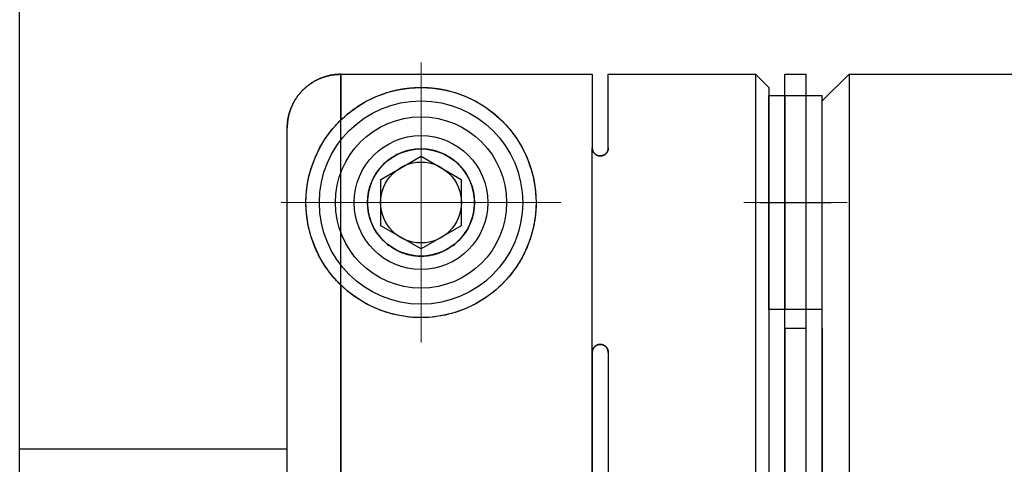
# Model space of a CAD drawing. Header units: millimetres. Extents: x 8836 to 10222, y 1969 to 2926.
# Tile 6 of 37: x 9314 to 9332, y 2067 to 2076. Entities that reach past the tile are written whole.
import ezdxf

# ---------------------------------------------------------------- set-up
doc = ezdxf.new("R2010")
doc.units = ezdxf.units.MM
doc.header["$LTSCALE"] = 0.8
doc.linetypes.add('GEN7', pattern=[13.75, 10, -1.25, 1.25, -1.25])
doc.layers.get('0').update_dxf_attribs({"lineweight": 30})
doc.layers.add('7', color=4, linetype='GEN7', lineweight=15)
doc.layers.add('AM_0', color=7, linetype='Continuous', lineweight=30)

# ---------------------------------------------------------------- blocks, each defined once
blk = doc.blocks.new('19012801')
for p, q in [((12255.492, 5040.751), (12255.492, 5079.251)), ((12261.493, 5067.246), (12261.493, 5066.391)), ((12261.493, 5067.246), (12266.193, 5067.246)), ((12261.493, 5052.191), (12261.493, 5067.246)), ((12266.193, 5067.246), (12266.193, 5065.871)), ((12266.493, 5067.251), (12269.243, 5067.251)), ((12266.493, 5065.871), (12266.493, 5067.251)), ((12269.243, 5067.251), (12269.493, 5067.001)), ((12269.243, 5067.251), (12269.243, 5048.251)), ((12269.793, 5067.251), (12270.193, 5067.251)), ((12269.793, 5048.251), (12269.793, 5067.251)), ((12270.193, 5048.251), (12270.193, 5067.251)), ((12270.493, 5066.751), (12270.993, 5067.251)), ((12270.993, 5067.251), (12275.493, 5067.251)), ((12270.993, 5067.251), (12270.993, 5048.251)), ((12269.493, 5067.001), (12269.493, 5048.501)), ((12269.493, 5066.851), (12269.793, 5066.851)), ((12269.493, 5062.851), (12269.493, 5066.851)), ((12269.793, 5066.851), (12270.193, 5066.851)), ((12269.793, 5066.851), (12269.793, 5062.851)), ((12269.793, 5066.851), (12270.193, 5066.851)), ((12270.193, 5062.851), (12270.193, 5066.851)), ((12270.193, 5066.851), (12270.493, 5066.851)), ((12270.493, 5048.651), (12270.493, 5066.851)), ((12270.493, 5062.851), (12270.493, 5066.751)), ((12260.493, 5049.256), (12260.493, 5066.245)), ((12266.193, 5059.728), (12266.193, 5065.871)), ((12262.243, 5065.284), (12262.993, 5065.717)), ((12262.993, 5065.717), (12263.743, 5065.284)), ((12262.243, 5064.418), (12262.243, 5065.284)), ((12263.743, 5065.284), (12263.743, 5064.418)), ((12269.327, 5064.851), (12270.658, 5064.851)), ((12262.993, 5063.985), (12262.243, 5064.418)), ((12263.743, 5064.418), (12262.993, 5063.985)), ((12261.493, 5063.31), (12261.493, 5049.11)), ((12269.793, 5062.851), (12269.493, 5062.851)), ((12270.193, 5062.851), (12269.793, 5062.851)), ((12270.193, 5062.851), (12269.793, 5062.851)), ((12270.493, 5062.851), (12270.193, 5062.851)), ((12269.793, 5062.501), (12270.193, 5062.501)), ((12269.793, 5062.501), (12269.793, 5053.001)), ((12270.193, 5053.001), (12270.193, 5062.501)), ((12270.493, 5062.501), (12270.493, 5053.001)), ((12266.193, 5062.051), (12266.193, 5048.255)), ((12266.493, 5062.051), (12266.493, 5048.251)), ((12255.492, 5060.251), (12260.493, 5060.251))]:
    blk.add_line(p, q)
for points in [[(12261.493, 5067.246), (12261.486, 5067.246), (12261.472, 5067.246), (12261.458, 5067.245), (12261.451, 5067.245), (12261.444, 5067.245), (12261.429, 5067.244), (12261.415, 5067.243), (12261.4, 5067.242), (12261.386, 5067.24), (12261.371, 5067.238), (12261.364, 5067.238), (12261.356, 5067.237), (12261.342, 5067.234), (12261.327, 5067.232), (12261.312, 5067.229), (12261.297, 5067.227), (12261.283, 5067.224), (12261.275, 5067.222), (12261.268, 5067.22), (12261.254, 5067.217), (12261.239, 5067.213), (12261.232, 5067.211), (12261.225, 5067.209), (12261.211, 5067.205), (12261.197, 5067.201), (12261.19, 5067.199), (12261.183, 5067.197), (12261.169, 5067.192), (12261.156, 5067.187), (12261.142, 5067.182), (12261.129, 5067.177), (12261.116, 5067.172), (12261.11, 5067.17), (12261.103, 5067.167), (12261.091, 5067.162), (12261.078, 5067.156), (12261.065, 5067.15), (12261.052, 5067.144), (12261.039, 5067.137), (12261.033, 5067.134), (12261.026, 5067.13), (12261.013, 5067.123), (12261, 5067.116), (12260.987, 5067.109), (12260.975, 5067.101), (12260.962, 5067.093), (12260.956, 5067.089), (12260.949, 5067.085), (12260.937, 5067.077), (12260.925, 5067.069), (12260.912, 5067.06), (12260.9, 5067.051), (12260.888, 5067.043), (12260.882, 5067.038), (12260.877, 5067.033), (12260.865, 5067.024), (12260.854, 5067.015), (12260.842, 5067.006), (12260.832, 5066.996), (12260.821, 5066.987), (12260.816, 5066.982), (12260.81, 5066.977), (12260.8, 5066.967), (12260.79, 5066.958), (12260.785, 5066.953), (12260.781, 5066.948), (12260.771, 5066.938), (12260.761, 5066.928), (12260.756, 5066.922), (12260.752, 5066.917), (12260.742, 5066.906), (12260.733, 5066.896), (12260.723, 5066.884), (12260.714, 5066.873), (12260.705, 5066.861), (12260.7, 5066.856), (12260.696, 5066.85), (12260.687, 5066.838), (12260.678, 5066.826), (12260.669, 5066.813), (12260.661, 5066.801), (12260.653, 5066.789), (12260.649, 5066.782), (12260.645, 5066.776), (12260.637, 5066.763), (12260.629, 5066.75), (12260.622, 5066.738), (12260.615, 5066.725), (12260.608, 5066.712), (12260.605, 5066.705), (12260.601, 5066.699), (12260.595, 5066.686), (12260.589, 5066.673), (12260.583, 5066.66), (12260.577, 5066.647), (12260.571, 5066.634), (12260.569, 5066.628), (12260.566, 5066.622), (12260.561, 5066.609), (12260.556, 5066.596), (12260.551, 5066.582), (12260.546, 5066.569), (12260.542, 5066.555), (12260.539, 5066.548), (12260.537, 5066.541), (12260.533, 5066.527), (12260.529, 5066.513), (12260.527, 5066.506), (12260.525, 5066.499), (12260.521, 5066.484), (12260.518, 5066.47), (12260.516, 5066.462), (12260.515, 5066.455), (12260.512, 5066.44), (12260.509, 5066.426), (12260.506, 5066.411), (12260.504, 5066.396), (12260.502, 5066.382), (12260.501, 5066.374), (12260.5, 5066.367), (12260.498, 5066.352), (12260.497, 5066.338), (12260.496, 5066.323), (12260.495, 5066.309), (12260.494, 5066.294), (12260.493, 5066.287), (12260.493, 5066.28), (12260.493, 5066.266), (12260.493, 5066.252), (12260.493, 5066.245)], [(12260.493, 5066.245), (12260.493, 5066.252), (12260.493, 5066.266), (12260.493, 5066.28), (12260.493, 5066.287), (12260.494, 5066.294), (12260.495, 5066.309), (12260.496, 5066.323), (12260.497, 5066.338), (12260.498, 5066.352), (12260.5, 5066.367), (12260.501, 5066.374), (12260.502, 5066.382), (12260.504, 5066.396), (12260.506, 5066.411), (12260.509, 5066.426), (12260.512, 5066.44), (12260.515, 5066.455), (12260.516, 5066.462), (12260.518, 5066.47), (12260.521, 5066.484), (12260.525, 5066.499), (12260.527, 5066.506), (12260.529, 5066.513), (12260.533, 5066.527), (12260.537, 5066.541), (12260.539, 5066.548), (12260.542, 5066.555), (12260.546, 5066.569), (12260.551, 5066.582), (12260.556, 5066.596), (12260.561, 5066.609), (12260.566, 5066.622), (12260.569, 5066.628), (12260.571, 5066.634), (12260.577, 5066.647), (12260.583, 5066.66), (12260.589, 5066.673), (12260.595, 5066.686), (12260.601, 5066.699), (12260.605, 5066.705), (12260.608, 5066.712), (12260.615, 5066.725), (12260.622, 5066.738), (12260.629, 5066.75), (12260.637, 5066.763), (12260.645, 5066.776), (12260.649, 5066.782), (12260.653, 5066.789), (12260.661, 5066.801), (12260.669, 5066.813), (12260.678, 5066.826), (12260.687, 5066.838), (12260.696, 5066.85), (12260.7, 5066.856), (12260.705, 5066.861), (12260.714, 5066.873), (12260.723, 5066.884), (12260.733, 5066.896), (12260.742, 5066.906), (12260.752, 5066.917), (12260.756, 5066.922), (12260.761, 5066.928), (12260.771, 5066.938), (12260.781, 5066.948), (12260.785, 5066.953), (12260.79, 5066.958), (12260.8, 5066.967), (12260.81, 5066.977), (12260.816, 5066.982), (12260.821, 5066.987), (12260.832, 5066.996), (12260.842, 5067.006), (12260.854, 5067.015), (12260.865, 5067.024), (12260.877, 5067.033), (12260.882, 5067.038), (12260.888, 5067.043), (12260.9, 5067.051), (12260.912, 5067.06), (12260.925, 5067.069), (12260.937, 5067.077), (12260.949, 5067.085), (12260.956, 5067.089), (12260.962, 5067.093), (12260.975, 5067.101), (12260.987, 5067.109), (12261, 5067.116), (12261.013, 5067.123), (12261.026, 5067.13), (12261.033, 5067.134), (12261.039, 5067.137), (12261.052, 5067.144), (12261.065, 5067.15), (12261.078, 5067.156), (12261.091, 5067.162), (12261.103, 5067.167), (12261.11, 5067.17), (12261.116, 5067.172), (12261.129, 5067.177), (12261.142, 5067.182), (12261.156, 5067.187), (12261.169, 5067.192), (12261.183, 5067.197), (12261.19, 5067.199), (12261.197, 5067.201), (12261.211, 5067.205), (12261.225, 5067.209), (12261.232, 5067.211), (12261.239, 5067.213), (12261.254, 5067.217), (12261.268, 5067.22), (12261.275, 5067.222), (12261.283, 5067.224), (12261.297, 5067.227), (12261.312, 5067.229), (12261.327, 5067.232), (12261.342, 5067.234), (12261.356, 5067.237), (12261.364, 5067.238), (12261.371, 5067.238), (12261.386, 5067.24), (12261.4, 5067.242), (12261.415, 5067.243), (12261.429, 5067.244), (12261.444, 5067.245), (12261.451, 5067.245), (12261.458, 5067.245), (12261.472, 5067.246), (12261.486, 5067.246), (12261.493, 5067.246)], [(12261.493, 5066.391), (12261.517, 5066.415), (12261.568, 5066.461), (12261.619, 5066.505), (12261.645, 5066.526), (12261.672, 5066.547), (12261.725, 5066.587), (12261.782, 5066.627), (12261.842, 5066.667), (12261.905, 5066.705), (12261.971, 5066.742), (12262.005, 5066.76), (12262.04, 5066.778), (12262.111, 5066.812), (12262.185, 5066.843), (12262.261, 5066.872), (12262.341, 5066.899), (12262.423, 5066.924), (12262.465, 5066.935), (12262.472, 5066.937), (12262.487, 5066.94), (12262.502, 5066.944), (12262.51, 5066.946), (12262.517, 5066.947), (12262.533, 5066.951), (12262.549, 5066.954), (12262.565, 5066.958), (12262.582, 5066.961), (12262.598, 5066.964), (12262.607, 5066.966), (12262.615, 5066.967), (12262.633, 5066.97), (12262.65, 5066.973), (12262.668, 5066.976), (12262.686, 5066.979), (12262.704, 5066.981), (12262.714, 5066.982), (12262.723, 5066.984), (12262.742, 5066.986), (12262.761, 5066.988), (12262.77, 5066.989), (12262.78, 5066.99), (12262.799, 5066.992), (12262.818, 5066.994), (12262.828, 5066.994), (12262.838, 5066.995), (12262.858, 5066.996), (12262.878, 5066.998), (12262.897, 5066.998), (12262.917, 5066.999), (12262.937, 5067), (12262.947, 5067), (12262.957, 5067), (12262.978, 5067.001), (12262.998, 5067.001), (12263.018, 5067), (12263.038, 5067), (12263.058, 5067), (12263.068, 5066.999), (12263.078, 5066.999), (12263.098, 5066.998), (12263.118, 5066.997), (12263.128, 5066.996), (12263.137, 5066.996), (12263.157, 5066.994), (12263.177, 5066.993), (12263.186, 5066.992), (12263.196, 5066.991), (12263.215, 5066.989), (12263.234, 5066.987), (12263.253, 5066.985), (12263.272, 5066.982), (12263.29, 5066.98), (12263.299, 5066.979), (12263.308, 5066.977), (12263.326, 5066.975), (12263.344, 5066.972), (12263.361, 5066.969), (12263.378, 5066.966), (12263.395, 5066.963), (12263.404, 5066.961), (12263.412, 5066.959), (12263.428, 5066.956), (12263.444, 5066.953), (12263.46, 5066.949), (12263.476, 5066.946), (12263.491, 5066.942), (12263.498, 5066.94), (12263.506, 5066.938), (12263.52, 5066.935), (12263.534, 5066.931), (12263.583, 5066.918), (12263.665, 5066.893), (12263.704, 5066.879), (12263.743, 5066.865), (12263.819, 5066.835), (12263.892, 5066.803), (12263.963, 5066.769), (12264.031, 5066.733), (12264.096, 5066.696), (12264.128, 5066.677), (12264.158, 5066.657), (12264.218, 5066.617), (12264.274, 5066.577), (12264.327, 5066.536), (12264.379, 5066.494), (12264.43, 5066.449), (12264.455, 5066.426), (12264.48, 5066.403), (12264.529, 5066.354), (12264.577, 5066.304), (12264.624, 5066.251), (12264.669, 5066.197), (12264.712, 5066.141), (12264.734, 5066.112), (12264.754, 5066.083), (12264.795, 5066.023), (12264.833, 5065.961), (12264.87, 5065.898), (12264.905, 5065.833), (12264.938, 5065.766), (12264.954, 5065.732), (12264.969, 5065.698), (12264.997, 5065.628), (12265.023, 5065.556), (12265.036, 5065.52), (12265.047, 5065.484), (12265.069, 5065.41), (12265.087, 5065.335), (12265.096, 5065.297), (12265.103, 5065.259), (12265.117, 5065.182), (12265.128, 5065.104), (12265.135, 5065.025), (12265.14, 5064.946), (12265.143, 5064.866), (12265.142, 5064.826), (12265.142, 5064.785), (12265.137, 5064.702), (12265.13, 5064.617), (12265.118, 5064.529), (12265.103, 5064.44), (12265.084, 5064.35), (12265.072, 5064.305), (12265.06, 5064.259), (12265.031, 5064.168), (12264.998, 5064.076), (12264.96, 5063.984), (12264.918, 5063.893), (12264.87, 5063.803), (12264.844, 5063.758), (12264.818, 5063.714), (12264.76, 5063.627), (12264.698, 5063.541), (12264.631, 5063.459), (12264.56, 5063.379), (12264.484, 5063.302), (12264.444, 5063.265), (12264.403, 5063.228), (12264.317, 5063.157), (12264.224, 5063.089), (12264.126, 5063.024), (12264.022, 5062.963), (12263.914, 5062.908), (12263.858, 5062.882), (12263.801, 5062.858), (12263.685, 5062.815), (12263.565, 5062.778), (12263.505, 5062.763), (12263.444, 5062.749), (12263.322, 5062.726), (12263.199, 5062.711), (12263.138, 5062.705), (12263.077, 5062.702), (12262.956, 5062.701), (12262.834, 5062.706), (12262.711, 5062.719), (12262.588, 5062.739), (12262.466, 5062.766), (12262.406, 5062.782), (12262.346, 5062.8), (12262.229, 5062.841), (12262.115, 5062.888), (12262.004, 5062.941), (12261.899, 5063), (12261.798, 5063.063), (12261.75, 5063.096), (12261.703, 5063.13), (12261.614, 5063.2), (12261.532, 5063.273), (12261.493, 5063.31)], [(12261.493, 5063.31), (12261.481, 5063.321), (12261.458, 5063.344), (12261.436, 5063.367), (12261.425, 5063.379), (12261.414, 5063.391), (12261.392, 5063.416), (12261.37, 5063.44), (12261.348, 5063.466), (12261.327, 5063.491), (12261.305, 5063.518), (12261.295, 5063.531), (12261.285, 5063.545), (12261.264, 5063.572), (12261.244, 5063.6), (12261.224, 5063.629), (12261.204, 5063.658), (12261.184, 5063.687), (12261.175, 5063.702), (12261.165, 5063.718), (12261.147, 5063.748), (12261.129, 5063.778), (12261.121, 5063.793), (12261.112, 5063.808), (12261.096, 5063.839), (12261.08, 5063.869), (12261.072, 5063.884), (12261.064, 5063.899), (12261.05, 5063.93), (12261.036, 5063.96), (12260.991, 5064.066), (12260.929, 5064.246), (12260.885, 5064.427), (12260.856, 5064.61), (12260.843, 5064.795), (12260.843, 5064.889), (12260.847, 5064.984), (12260.867, 5065.176), (12260.905, 5065.367), (12260.962, 5065.556), (12261.034, 5065.737), (12261.119, 5065.905), (12261.166, 5065.985), (12261.215, 5066.061), (12261.321, 5066.203), (12261.386, 5066.28), (12261.405, 5066.301), (12261.424, 5066.321), (12261.434, 5066.332), (12261.444, 5066.342), (12261.463, 5066.362), (12261.483, 5066.381), (12261.493, 5066.391)], [(12266.493, 5065.871), (12266.493, 5065.869), (12266.492, 5065.866), (12266.492, 5065.862), (12266.492, 5065.861), (12266.492, 5065.859), (12266.492, 5065.856), (12266.491, 5065.852), (12266.491, 5065.849), (12266.49, 5065.846), (12266.49, 5065.842), (12266.49, 5065.841), (12266.489, 5065.839), (12266.488, 5065.835), (12266.488, 5065.832), (12266.487, 5065.828), (12266.485, 5065.825), (12266.484, 5065.822), (12266.484, 5065.82), (12266.483, 5065.818), (12266.482, 5065.815), (12266.48, 5065.811), (12266.48, 5065.81), (12266.479, 5065.808), (12266.477, 5065.804), (12266.475, 5065.801), (12266.475, 5065.799), (12266.474, 5065.798), (12266.472, 5065.794), (12266.47, 5065.791), (12266.468, 5065.788), (12266.465, 5065.784), (12266.463, 5065.781), (12266.462, 5065.779), (12266.461, 5065.778), (12266.458, 5065.775), (12266.455, 5065.772), (12266.452, 5065.769), (12266.45, 5065.765), (12266.447, 5065.763), (12266.445, 5065.761), (12266.443, 5065.76), (12266.44, 5065.757), (12266.437, 5065.754), (12266.433, 5065.751), (12266.43, 5065.748), (12266.426, 5065.746), (12266.424, 5065.744), (12266.421, 5065.743), (12266.417, 5065.74), (12266.413, 5065.738), (12266.408, 5065.736), (12266.403, 5065.733), (12266.398, 5065.731), (12266.395, 5065.73), (12266.393, 5065.729), (12266.387, 5065.727), (12266.381, 5065.726), (12266.376, 5065.724), (12266.37, 5065.723), (12266.366, 5065.723), (12266.365, 5065.722), (12266.364, 5065.722), (12266.364, 5065.722), (12266.363, 5065.722), (12266.362, 5065.722), (12266.361, 5065.722), (12266.361, 5065.722), (12266.36, 5065.722), (12266.359, 5065.722), (12266.358, 5065.721), (12266.358, 5065.721), (12266.357, 5065.721), (12266.356, 5065.721), (12266.355, 5065.721), (12266.354, 5065.721), (12266.353, 5065.721), (12266.352, 5065.721), (12266.352, 5065.721), (12266.351, 5065.721), (12266.35, 5065.721), (12266.349, 5065.721), (12266.348, 5065.721), (12266.347, 5065.721), (12266.346, 5065.721), (12266.346, 5065.721), (12266.345, 5065.721), (12266.344, 5065.721), (12266.343, 5065.721), (12266.343, 5065.721), (12266.342, 5065.721), (12266.341, 5065.721), (12266.34, 5065.721), (12266.339, 5065.721), (12266.339, 5065.721), (12266.338, 5065.721), (12266.337, 5065.721), (12266.336, 5065.721), (12266.335, 5065.721), (12266.334, 5065.721), (12266.333, 5065.721), (12266.333, 5065.721), (12266.332, 5065.721), (12266.331, 5065.721), (12266.33, 5065.721), (12266.329, 5065.721), (12266.328, 5065.721), (12266.327, 5065.721), (12266.327, 5065.721), (12266.326, 5065.722), (12266.325, 5065.722), (12266.324, 5065.722), (12266.324, 5065.722), (12266.323, 5065.722), (12266.322, 5065.722), (12266.321, 5065.722), (12266.321, 5065.722), (12266.32, 5065.722), (12266.319, 5065.723), (12266.315, 5065.723), (12266.309, 5065.724), (12266.304, 5065.726), (12266.298, 5065.727), (12266.293, 5065.729), (12266.29, 5065.73), (12266.287, 5065.731), (12266.282, 5065.733), (12266.277, 5065.736), (12266.273, 5065.738), (12266.268, 5065.74), (12266.264, 5065.743), (12266.262, 5065.744), (12266.259, 5065.746), (12266.256, 5065.748), (12266.252, 5065.751), (12266.248, 5065.754), (12266.245, 5065.757), (12266.242, 5065.76), (12266.24, 5065.761), (12266.239, 5065.763), (12266.236, 5065.765), (12266.233, 5065.769), (12266.23, 5065.772), (12266.227, 5065.775), (12266.225, 5065.778), (12266.223, 5065.779), (12266.222, 5065.781), (12266.22, 5065.784), (12266.218, 5065.788), (12266.215, 5065.791), (12266.213, 5065.794), (12266.212, 5065.798), (12266.211, 5065.799), (12266.21, 5065.801), (12266.208, 5065.804), (12266.206, 5065.808), (12266.206, 5065.81), (12266.205, 5065.811), (12266.203, 5065.815), (12266.202, 5065.818), (12266.201, 5065.82), (12266.201, 5065.822), (12266.2, 5065.825), (12266.199, 5065.828), (12266.198, 5065.832), (12266.197, 5065.835), (12266.196, 5065.839), (12266.196, 5065.841), (12266.195, 5065.842), (12266.195, 5065.846), (12266.194, 5065.849), (12266.193, 5065.861), (12266.193, 5065.871)], [(12266.193, 5065.871), (12266.193, 5065.869), (12266.193, 5065.866), (12266.193, 5065.862), (12266.193, 5065.861), (12266.193, 5065.859), (12266.193, 5065.856), (12266.194, 5065.852), (12266.194, 5065.849), (12266.195, 5065.846), (12266.195, 5065.842), (12266.196, 5065.841), (12266.196, 5065.839), (12266.197, 5065.835), (12266.198, 5065.832), (12266.199, 5065.828), (12266.2, 5065.825), (12266.201, 5065.822), (12266.201, 5065.82), (12266.202, 5065.818), (12266.203, 5065.815), (12266.205, 5065.811), (12266.206, 5065.81), (12266.206, 5065.808), (12266.208, 5065.804), (12266.21, 5065.801), (12266.211, 5065.799), (12266.212, 5065.798), (12266.213, 5065.794), (12266.215, 5065.791), (12266.218, 5065.788), (12266.22, 5065.784), (12266.222, 5065.781), (12266.223, 5065.779), (12266.225, 5065.778), (12266.227, 5065.775), (12266.23, 5065.772), (12266.233, 5065.769), (12266.236, 5065.765), (12266.239, 5065.763), (12266.24, 5065.761), (12266.242, 5065.76), (12266.245, 5065.757), (12266.248, 5065.754), (12266.252, 5065.751), (12266.256, 5065.748), (12266.259, 5065.746), (12266.262, 5065.744), (12266.264, 5065.743), (12266.268, 5065.74), (12266.273, 5065.738), (12266.277, 5065.736), (12266.282, 5065.733), (12266.287, 5065.731), (12266.29, 5065.73), (12266.293, 5065.729), (12266.298, 5065.727), (12266.304, 5065.726), (12266.309, 5065.724), (12266.315, 5065.723), (12266.319, 5065.723), (12266.32, 5065.722), (12266.321, 5065.722), (12266.321, 5065.722), (12266.322, 5065.722), (12266.323, 5065.722), (12266.324, 5065.722), (12266.324, 5065.722), (12266.325, 5065.722), (12266.326, 5065.722), (12266.327, 5065.721), (12266.327, 5065.721), (12266.328, 5065.721), (12266.329, 5065.721), (12266.33, 5065.721), (12266.331, 5065.721), (12266.332, 5065.721), (12266.333, 5065.721), (12266.333, 5065.721), (12266.334, 5065.721), (12266.335, 5065.721), (12266.336, 5065.721), (12266.337, 5065.721), (12266.338, 5065.721), (12266.339, 5065.721), (12266.339, 5065.721), (12266.34, 5065.721), (12266.341, 5065.721), (12266.342, 5065.721), (12266.343, 5065.721), (12266.343, 5065.721), (12266.344, 5065.721), (12266.345, 5065.721), (12266.346, 5065.721), (12266.346, 5065.721), (12266.347, 5065.721), (12266.348, 5065.721), (12266.349, 5065.721), (12266.35, 5065.721), (12266.351, 5065.721), (12266.352, 5065.721), (12266.352, 5065.721), (12266.353, 5065.721), (12266.354, 5065.721), (12266.355, 5065.721), (12266.356, 5065.721), (12266.357, 5065.721), (12266.358, 5065.721), (12266.358, 5065.721), (12266.359, 5065.722), (12266.36, 5065.722), (12266.361, 5065.722), (12266.361, 5065.722), (12266.362, 5065.722), (12266.363, 5065.722), (12266.364, 5065.722), (12266.364, 5065.722), (12266.365, 5065.722), (12266.366, 5065.723), (12266.37, 5065.723), (12266.376, 5065.724), (12266.381, 5065.726), (12266.387, 5065.727), (12266.393, 5065.729), (12266.395, 5065.73), (12266.398, 5065.731), (12266.403, 5065.733), (12266.408, 5065.736), (12266.413, 5065.738), (12266.417, 5065.74), (12266.421, 5065.743), (12266.424, 5065.744), (12266.426, 5065.746), (12266.43, 5065.748), (12266.433, 5065.751), (12266.437, 5065.754), (12266.44, 5065.757), (12266.443, 5065.76), (12266.445, 5065.761), (12266.447, 5065.763), (12266.45, 5065.765), (12266.452, 5065.769), (12266.455, 5065.772), (12266.458, 5065.775), (12266.461, 5065.778), (12266.462, 5065.779), (12266.463, 5065.781), (12266.465, 5065.784), (12266.468, 5065.788), (12266.47, 5065.791), (12266.472, 5065.794), (12266.474, 5065.798), (12266.475, 5065.799), (12266.475, 5065.801), (12266.477, 5065.804), (12266.479, 5065.808), (12266.48, 5065.81), (12266.48, 5065.811), (12266.482, 5065.815), (12266.483, 5065.818), (12266.484, 5065.82), (12266.484, 5065.822), (12266.485, 5065.825), (12266.487, 5065.828), (12266.488, 5065.832), (12266.488, 5065.835), (12266.489, 5065.839), (12266.49, 5065.841), (12266.49, 5065.842), (12266.49, 5065.846), (12266.491, 5065.849), (12266.492, 5065.861), (12266.493, 5065.871)], [(12262.993, 5065.851), (12262.987, 5065.851), (12262.975, 5065.85), (12262.963, 5065.85), (12262.957, 5065.85), (12262.951, 5065.85), (12262.939, 5065.849), (12262.927, 5065.848), (12262.916, 5065.848), (12262.904, 5065.847), (12262.892, 5065.846), (12262.886, 5065.845), (12262.881, 5065.844), (12262.869, 5065.843), (12262.858, 5065.841), (12262.846, 5065.84), (12262.835, 5065.838), (12262.823, 5065.836), (12262.818, 5065.835), (12262.812, 5065.834), (12262.801, 5065.832), (12262.79, 5065.83), (12262.784, 5065.829), (12262.779, 5065.827), (12262.768, 5065.825), (12262.757, 5065.822), (12262.751, 5065.821), (12262.746, 5065.82), (12262.735, 5065.817), (12262.724, 5065.814), (12262.713, 5065.811), (12262.703, 5065.808), (12262.692, 5065.804), (12262.687, 5065.803), (12262.682, 5065.801), (12262.671, 5065.798), (12262.661, 5065.794), (12262.651, 5065.79), (12262.641, 5065.787), (12262.631, 5065.783), (12262.626, 5065.781), (12262.621, 5065.779), (12262.611, 5065.775), (12262.601, 5065.771), (12262.592, 5065.767), (12262.582, 5065.762), (12262.572, 5065.758), (12262.568, 5065.756), (12262.563, 5065.754), (12262.554, 5065.749), (12262.544, 5065.745), (12262.513, 5065.728), (12262.462, 5065.698), (12262.438, 5065.682), (12262.414, 5065.666), (12262.371, 5065.634), (12262.331, 5065.6), (12262.293, 5065.565), (12262.257, 5065.528), (12262.223, 5065.49), (12262.207, 5065.47), (12262.192, 5065.45), (12262.163, 5065.408), (12262.136, 5065.366), (12262.123, 5065.344), (12262.111, 5065.322), (12262.088, 5065.278), (12262.068, 5065.232), (12262.059, 5065.209), (12262.05, 5065.185), (12262.035, 5065.138), (12262.022, 5065.091), (12262.011, 5065.043), (12262.003, 5064.995), (12261.997, 5064.946), (12261.995, 5064.922), (12261.994, 5064.898), (12261.993, 5064.85), (12261.994, 5064.802), (12261.997, 5064.753), (12262.004, 5064.702), (12262.013, 5064.651), (12262.018, 5064.625), (12262.025, 5064.599), (12262.04, 5064.547), (12262.058, 5064.494), (12262.08, 5064.442), (12262.104, 5064.391), (12262.132, 5064.341), (12262.148, 5064.316), (12262.164, 5064.291), (12262.198, 5064.243), (12262.236, 5064.196), (12262.277, 5064.152), (12262.321, 5064.109), (12262.369, 5064.069), (12262.394, 5064.049), (12262.399, 5064.046), (12262.408, 5064.04), (12262.417, 5064.033), (12262.421, 5064.03), (12262.426, 5064.027), (12262.435, 5064.021), (12262.444, 5064.014), (12262.454, 5064.008), (12262.463, 5064.002), (12262.473, 5063.996), (12262.478, 5063.993), (12262.483, 5063.99), (12262.493, 5063.984), (12262.503, 5063.979), (12262.513, 5063.973), (12262.523, 5063.968), (12262.533, 5063.962), (12262.539, 5063.96), (12262.544, 5063.957), (12262.554, 5063.952), (12262.565, 5063.947), (12262.576, 5063.942), (12262.587, 5063.937), (12262.598, 5063.932), (12262.603, 5063.93), (12262.609, 5063.927), (12262.62, 5063.923), (12262.631, 5063.918), (12262.642, 5063.914), (12262.653, 5063.91), (12262.665, 5063.906), (12262.67, 5063.904), (12262.676, 5063.902), (12262.688, 5063.898), (12262.699, 5063.895), (12262.711, 5063.891), (12262.723, 5063.888), (12262.734, 5063.885), (12262.74, 5063.883), (12262.746, 5063.881), (12262.758, 5063.878), (12262.77, 5063.876), (12262.776, 5063.874), (12262.782, 5063.873), (12262.794, 5063.871), (12262.806, 5063.868), (12262.812, 5063.867), (12262.818, 5063.866), (12262.83, 5063.864), (12262.842, 5063.862), (12262.854, 5063.86), (12262.866, 5063.859), (12262.878, 5063.857), (12262.884, 5063.856), (12262.89, 5063.856), (12262.902, 5063.855), (12262.914, 5063.854), (12262.926, 5063.853), (12262.939, 5063.852), (12262.951, 5063.851), (12262.957, 5063.851), (12262.963, 5063.851), (12262.975, 5063.851), (12262.987, 5063.851), (12262.993, 5063.851), (12262.999, 5063.851), (12263.011, 5063.851), (12263.023, 5063.851), (12263.029, 5063.851), (12263.035, 5063.851), (12263.047, 5063.852), (12263.059, 5063.853), (12263.071, 5063.854), (12263.083, 5063.855), (12263.095, 5063.856), (12263.101, 5063.856), (12263.107, 5063.857), (12263.119, 5063.859), (12263.131, 5063.86), (12263.143, 5063.862), (12263.155, 5063.864), (12263.167, 5063.866), (12263.173, 5063.867), (12263.179, 5063.868), (12263.191, 5063.871), (12263.203, 5063.873), (12263.209, 5063.874), (12263.215, 5063.876), (12263.227, 5063.878), (12263.239, 5063.881), (12263.245, 5063.883), (12263.251, 5063.885), (12263.263, 5063.888), (12263.274, 5063.891), (12263.286, 5063.895), (12263.297, 5063.898), (12263.309, 5063.902), (12263.315, 5063.904), (12263.32, 5063.906), (12263.332, 5063.91), (12263.343, 5063.914), (12263.354, 5063.918), (12263.366, 5063.923), (12263.377, 5063.927), (12263.382, 5063.93), (12263.388, 5063.932), (12263.398, 5063.937), (12263.409, 5063.942), (12263.42, 5063.947), (12263.431, 5063.952), (12263.441, 5063.957), (12263.446, 5063.96), (12263.452, 5063.962), (12263.462, 5063.968), (12263.472, 5063.973), (12263.482, 5063.979), (12263.492, 5063.984), (12263.502, 5063.99), (12263.507, 5063.993), (12263.512, 5063.996), (12263.522, 5064.002), (12263.531, 5064.008), (12263.541, 5064.014), (12263.55, 5064.021), (12263.559, 5064.027), (12263.564, 5064.03), (12263.569, 5064.033), (12263.578, 5064.04), (12263.586, 5064.046), (12263.591, 5064.049), (12263.616, 5064.069), (12263.664, 5064.109), (12263.708, 5064.152), (12263.749, 5064.196), (12263.787, 5064.243), (12263.821, 5064.291), (12263.837, 5064.316), (12263.853, 5064.341), (12263.881, 5064.391), (12263.905, 5064.442), (12263.927, 5064.494), (12263.945, 5064.547), (12263.96, 5064.599), (12263.967, 5064.625), (12263.972, 5064.651), (12263.981, 5064.702), (12263.988, 5064.753), (12263.991, 5064.802), (12263.993, 5064.85), (12263.991, 5064.898), (12263.99, 5064.922), (12263.988, 5064.946), (12263.982, 5064.995), (12263.974, 5065.043), (12263.963, 5065.091), (12263.95, 5065.138), (12263.935, 5065.185), (12263.926, 5065.209), (12263.917, 5065.232), (12263.897, 5065.278), (12263.874, 5065.322), (12263.862, 5065.344), (12263.85, 5065.366), (12263.822, 5065.408), (12263.793, 5065.45), (12263.778, 5065.47), (12263.762, 5065.49), (12263.728, 5065.528), (12263.692, 5065.565), (12263.654, 5065.6), (12263.614, 5065.634), (12263.571, 5065.666), (12263.548, 5065.682), (12263.523, 5065.698), (12263.472, 5065.728), (12263.441, 5065.745), (12263.431, 5065.749), (12263.422, 5065.754), (12263.417, 5065.756), (12263.413, 5065.758), (12263.403, 5065.762), (12263.394, 5065.767), (12263.384, 5065.771), (12263.374, 5065.775), (12263.364, 5065.779), (12263.359, 5065.781), (12263.354, 5065.783), (12263.344, 5065.787), (12263.334, 5065.79), (12263.324, 5065.794), (12263.314, 5065.798), (12263.303, 5065.801), (12263.298, 5065.803), (12263.293, 5065.804), (12263.282, 5065.808), (12263.272, 5065.811), (12263.261, 5065.814), (12263.25, 5065.817), (12263.239, 5065.82), (12263.234, 5065.821), (12263.229, 5065.822), (12263.218, 5065.825), (12263.207, 5065.827), (12263.201, 5065.829), (12263.195, 5065.83), (12263.184, 5065.832), (12263.173, 5065.834), (12263.167, 5065.835), (12263.162, 5065.836), (12263.15, 5065.838), (12263.139, 5065.84), (12263.128, 5065.841), (12263.116, 5065.843), (12263.104, 5065.844), (12263.099, 5065.845), (12263.093, 5065.846), (12263.081, 5065.847), (12263.07, 5065.848), (12263.058, 5065.848), (12263.046, 5065.849), (12263.034, 5065.85), (12263.028, 5065.85), (12263.022, 5065.85), (12263.01, 5065.85), (12262.999, 5065.851), (12262.993, 5065.851)], [(12266.493, 5062.051), (12266.493, 5062.053), (12266.492, 5062.057), (12266.492, 5062.061), (12266.492, 5062.063), (12266.492, 5062.065), (12266.491, 5062.069), (12266.491, 5062.073), (12266.49, 5062.077), (12266.489, 5062.081), (12266.489, 5062.085), (12266.488, 5062.087), (12266.487, 5062.089), (12266.486, 5062.093), (12266.485, 5062.097), (12266.484, 5062.101), (12266.482, 5062.105), (12266.481, 5062.109), (12266.48, 5062.111), (12266.479, 5062.113), (12266.477, 5062.117), (12266.475, 5062.121), (12266.474, 5062.123), (12266.473, 5062.125), (12266.471, 5062.129), (12266.468, 5062.132), (12266.467, 5062.134), (12266.466, 5062.136), (12266.464, 5062.139), (12266.461, 5062.143), (12266.458, 5062.146), (12266.456, 5062.149), (12266.453, 5062.152), (12266.451, 5062.154), (12266.45, 5062.155), (12266.447, 5062.158), (12266.444, 5062.161), (12266.441, 5062.164), (12266.437, 5062.167), (12266.434, 5062.17), (12266.432, 5062.171), (12266.43, 5062.172), (12266.427, 5062.175), (12266.423, 5062.177), (12266.419, 5062.18), (12266.415, 5062.182), (12266.411, 5062.184), (12266.409, 5062.185), (12266.407, 5062.186), (12266.403, 5062.188), (12266.399, 5062.19), (12266.394, 5062.191), (12266.39, 5062.193), (12266.385, 5062.194), (12266.383, 5062.195), (12266.381, 5062.196), (12266.377, 5062.197), (12266.372, 5062.198), (12266.367, 5062.199), (12266.363, 5062.199), (12266.358, 5062.2), (12266.356, 5062.2), (12266.354, 5062.2), (12266.349, 5062.2), (12266.345, 5062.201), (12266.343, 5062.201), (12266.34, 5062.201), (12266.336, 5062.2), (12266.331, 5062.2), (12266.329, 5062.2), (12266.327, 5062.2), (12266.322, 5062.199), (12266.318, 5062.199), (12266.313, 5062.198), (12266.309, 5062.197), (12266.304, 5062.196), (12266.302, 5062.195), (12266.3, 5062.194), (12266.295, 5062.193), (12266.291, 5062.191), (12266.287, 5062.19), (12266.282, 5062.188), (12266.278, 5062.186), (12266.276, 5062.185), (12266.274, 5062.184), (12266.27, 5062.182), (12266.266, 5062.18), (12266.262, 5062.177), (12266.258, 5062.175), (12266.255, 5062.172), (12266.253, 5062.171), (12266.251, 5062.17), (12266.248, 5062.167), (12266.245, 5062.164), (12266.241, 5062.161), (12266.238, 5062.158), (12266.235, 5062.155), (12266.234, 5062.154), (12266.232, 5062.152), (12266.23, 5062.149), (12266.227, 5062.146), (12266.224, 5062.143), (12266.222, 5062.139), (12266.219, 5062.136), (12266.218, 5062.134), (12266.217, 5062.132), (12266.214, 5062.129), (12266.212, 5062.125), (12266.211, 5062.123), (12266.21, 5062.121), (12266.208, 5062.117), (12266.206, 5062.113), (12266.205, 5062.111), (12266.205, 5062.109), (12266.203, 5062.105), (12266.201, 5062.101), (12266.2, 5062.097), (12266.199, 5062.093), (12266.198, 5062.089), (12266.197, 5062.087), (12266.197, 5062.085), (12266.196, 5062.081), (12266.195, 5062.077), (12266.194, 5062.073), (12266.194, 5062.069), (12266.193, 5062.065), (12266.193, 5062.063), (12266.193, 5062.061), (12266.193, 5062.057), (12266.193, 5062.053), (12266.193, 5062.051)], [(12266.193, 5062.051), (12266.193, 5062.053), (12266.193, 5062.057), (12266.193, 5062.061), (12266.193, 5062.063), (12266.193, 5062.065), (12266.194, 5062.069), (12266.194, 5062.073), (12266.195, 5062.077), (12266.196, 5062.081), (12266.197, 5062.085), (12266.197, 5062.087), (12266.198, 5062.089), (12266.199, 5062.093), (12266.2, 5062.097), (12266.201, 5062.101), (12266.203, 5062.105), (12266.205, 5062.109), (12266.205, 5062.111), (12266.206, 5062.113), (12266.208, 5062.117), (12266.21, 5062.121), (12266.211, 5062.123), (12266.212, 5062.125), (12266.214, 5062.129), (12266.217, 5062.132), (12266.218, 5062.134), (12266.219, 5062.136), (12266.222, 5062.139), (12266.224, 5062.143), (12266.227, 5062.146), (12266.23, 5062.149), (12266.232, 5062.152), (12266.234, 5062.154), (12266.235, 5062.155), (12266.238, 5062.158), (12266.241, 5062.161), (12266.245, 5062.164), (12266.248, 5062.167), (12266.251, 5062.17), (12266.253, 5062.171), (12266.255, 5062.172), (12266.258, 5062.175), (12266.262, 5062.177), (12266.266, 5062.18), (12266.27, 5062.182), (12266.274, 5062.184), (12266.276, 5062.185), (12266.278, 5062.186), (12266.282, 5062.188), (12266.287, 5062.19), (12266.291, 5062.191), (12266.295, 5062.193), (12266.3, 5062.194), (12266.302, 5062.195), (12266.304, 5062.196), (12266.309, 5062.197), (12266.313, 5062.198), (12266.318, 5062.199), (12266.322, 5062.199), (12266.327, 5062.2), (12266.329, 5062.2), (12266.331, 5062.2), (12266.336, 5062.2), (12266.34, 5062.201), (12266.343, 5062.201), (12266.345, 5062.201), (12266.349, 5062.2), (12266.354, 5062.2), (12266.356, 5062.2), (12266.358, 5062.2), (12266.363, 5062.199), (12266.367, 5062.199), (12266.372, 5062.198), (12266.377, 5062.197), (12266.381, 5062.196), (12266.383, 5062.195), (12266.385, 5062.194), (12266.39, 5062.193), (12266.394, 5062.191), (12266.399, 5062.19), (12266.403, 5062.188), (12266.407, 5062.186), (12266.409, 5062.185), (12266.411, 5062.184), (12266.415, 5062.182), (12266.419, 5062.18), (12266.423, 5062.177), (12266.427, 5062.175), (12266.43, 5062.172), (12266.432, 5062.171), (12266.434, 5062.17), (12266.437, 5062.167), (12266.441, 5062.164), (12266.444, 5062.161), (12266.447, 5062.158), (12266.45, 5062.155), (12266.451, 5062.154), (12266.453, 5062.152), (12266.456, 5062.149), (12266.458, 5062.146), (12266.461, 5062.143), (12266.464, 5062.139), (12266.466, 5062.136), (12266.467, 5062.134), (12266.468, 5062.132), (12266.471, 5062.129), (12266.473, 5062.125), (12266.474, 5062.123), (12266.475, 5062.121), (12266.477, 5062.117), (12266.479, 5062.113), (12266.48, 5062.111), (12266.481, 5062.109), (12266.482, 5062.105), (12266.484, 5062.101), (12266.485, 5062.097), (12266.486, 5062.093), (12266.487, 5062.089), (12266.488, 5062.087), (12266.489, 5062.085), (12266.489, 5062.081), (12266.49, 5062.077), (12266.491, 5062.073), (12266.491, 5062.069), (12266.492, 5062.065), (12266.492, 5062.063), (12266.492, 5062.061), (12266.492, 5062.057), (12266.493, 5062.053), (12266.493, 5062.051)]]:
    blk.add_lwpolyline(points)
for radius in [2.15, 1.9, 1.6, 1.25, 1, 0.755]:
    blk.add_circle((12262.993, 5064.851), radius)
at = {"layer": '7'}
for p, q in [((12262.993, 5062.235), (12262.993, 5067.466)), ((12265.608, 5064.851), (12260.377, 5064.851)), ((12270.958, 5064.851), (12269.027, 5064.851))]:
    blk.add_line(p, q, dxfattribs=at)

msp = doc.modelspace()

# ---------------------------------------------------------------- block references
at = {"layer": 'AM_0'}
msp.add_blockref('19012801', (-2941.9052, -2992.5776), dxfattribs=at)

doc.saveas('drawing.dxf')
